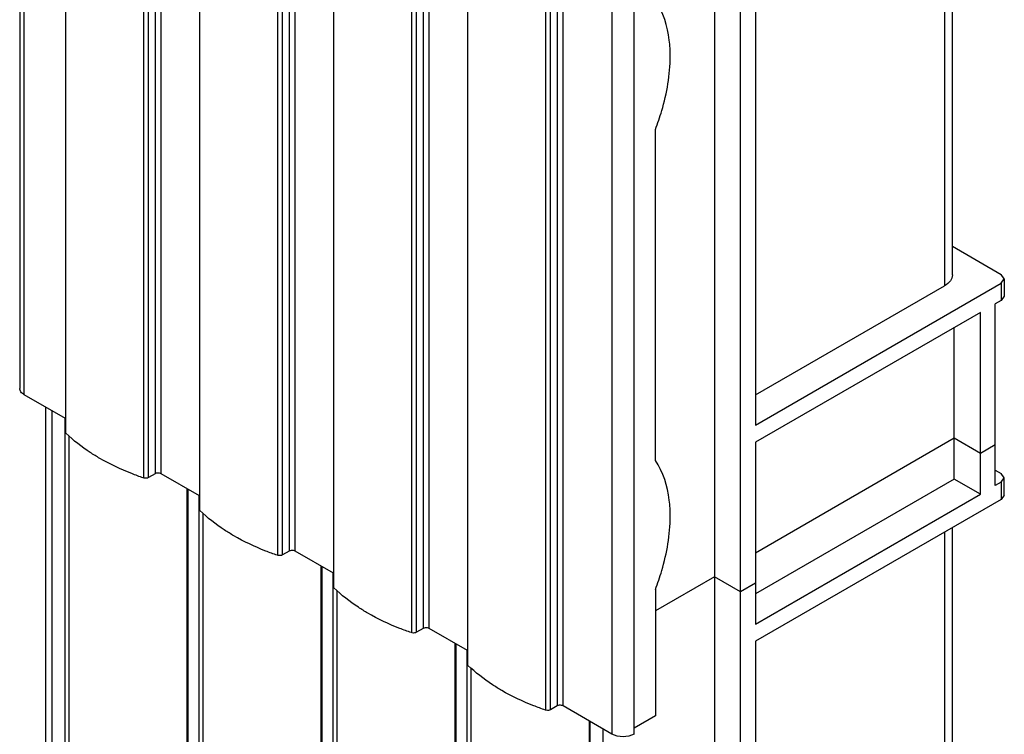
# Model space of a CAD drawing. Header units: millimetres. Extents: x 461 to 571, y 111 to 1330.
# Tile 7 of 24: x 477 to 570, y 280 to 348. Entities that reach past the tile are written whole.
import ezdxf

# ---------------------------------------------------------------- set-up
doc = ezdxf.new("R2010")
doc.units = ezdxf.units.MM
doc.header["$LTSCALE"] = 93.666717
doc.layers.get('0').update_dxf_attribs({"linetype": 'CONTINUOUS'})

msp = doc.modelspace()

# ---------------------------------------------------------------- linework, layer by layer
at = {"color": 7}
for p, q in [((476.699, 1295.165), (476.699, 312.912)), ((477.138, 312.3), (477.138, 1294.552)), ((481.092, 308.654), (481.092, 1290.907)), ((489.555, 1287.057), (489.555, 304.805)), ((490.121, 304.805), (490.121, 1287.057)), ((488.445, 1286.662), (488.445, 304.409)), ((488.932, 304.445), (488.932, 1286.697)), ((493.82, 301.306), (493.82, 1283.558)), ((501.66, 297.096), (501.66, 1279.349)), ((502.283, 1279.709), (502.283, 297.456)), ((502.849, 297.456), (502.849, 1279.709)), ((501.173, 1279.314), (501.173, 297.061)), ((506.548, 293.958), (506.548, 1276.21)), ((513.901, 1271.965), (513.901, 289.713)), ((514.388, 289.748), (514.388, 1272.001)), ((515.011, 1272.36), (515.011, 290.108)), ((515.577, 290.108), (515.577, 1272.36)), ((542.701, 1269.927), (542.701, 132.54)), ((519.276, 286.609), (519.276, 1268.862)), ((545.176, 131.111), (545.176, 1268.499)), ((526.629, 1264.617), (526.629, 282.364)), ((527.116, 282.4), (527.116, 1264.652)), ((527.739, 1265.012), (527.739, 282.76)), ((528.305, 282.76), (528.305, 1265.012)), ((532.943, 1262.334), (532.943, 280.082)), ((535.065, 280.082), (535.065, 1262.334)), ((481.036, 472.362), (481.036, 308.772)), ((493.764, 465.013), (493.764, 301.424)), ((565.283, 323.683), (565.283, 462.176)), ((564.551, 461.753), (564.551, 322.662)), ((506.492, 457.665), (506.492, 294.075)), ((546.591, 451.384), (546.591, 309.435)), ((519.22, 450.317), (519.22, 286.727)), ((537.073, 306.063), (537.073, 337.498)), ((565.283, 326.403), (569.925, 323.723)), ((570.218, 323.315), (569.925, 323.723)), ((546.591, 309.435), (569.925, 322.907)), ((546.591, 312.293), (564.551, 322.662)), ((569.925, 322.907), (570.218, 323.315)), ((569.925, 322.907), (569.925, 321.274)), ((570.218, 323.315), (570.218, 321.682)), ((569.925, 321.274), (569.359, 320.947)), ((569.359, 303.678), (569.359, 320.947)), ((570.218, 321.682), (569.925, 321.274)), ((567.945, 320.131), (546.591, 307.802)), ((567.945, 302.862), (567.945, 320.131)), ((565.47, 304.291), (565.47, 318.702)), ((481.036, 310.05), (477.138, 312.3)), ((479.183, 157.442), (479.183, 311.12)), ((479.769, 156.626), (479.769, 310.781)), ((480.973, 310.086), (480.973, 171.158)), ((481.395, 171.157), (481.395, 308.386)), ((565.47, 308.169), (546.591, 297.269)), ((546.591, 307.802), (546.591, 290.533)), ((567.945, 306.74), (565.47, 308.169)), ((569.359, 307.557), (567.945, 306.74)), ((569.359, 305.148), (569.925, 304.821)), ((489.555, 304.805), (488.932, 304.445)), ((493.764, 302.701), (490.121, 304.805)), ((565.47, 304.291), (546.591, 293.391)), ((567.945, 302.862), (565.47, 304.291)), ((569.925, 304.005), (569.359, 303.678)), ((570.218, 304.413), (569.925, 304.821)), ((569.925, 304.005), (570.218, 304.413)), ((569.925, 304.005), (569.925, 302.372)), ((570.218, 302.78), (570.218, 304.413)), ((492.619, 153.835), (492.619, 303.362)), ((492.707, 153.714), (492.707, 303.312)), ((493.701, 302.738), (493.701, 162.694)), ((546.591, 290.533), (567.945, 302.862)), ((569.925, 302.372), (546.591, 288.9)), ((570.218, 302.78), (569.925, 302.372)), ((494.123, 162.688), (494.123, 301.037)), ((564.551, 299.269), (564.551, 160.178)), ((565.283, 161.199), (565.283, 299.692)), ((502.283, 297.456), (501.66, 297.096)), ((506.492, 295.353), (502.849, 297.456)), ((505.347, 146.487), (505.347, 296.014)), ((505.435, 146.366), (505.435, 295.963)), ((506.429, 295.39), (506.429, 155.345)), ((542.701, 295.024), (537.073, 291.774)), ((545.176, 293.595), (542.701, 295.024)), ((506.851, 155.34), (506.851, 293.689)), ((537.073, 293.815), (537.073, 281.813)), ((546.591, 294.411), (545.176, 293.595)), ((515.011, 290.108), (514.388, 289.748)), ((519.22, 288.005), (515.577, 290.108)), ((518.075, 139.139), (518.075, 288.666)), ((518.163, 139.018), (518.163, 288.615)), ((519.157, 288.041), (519.157, 147.997)), ((546.591, 288.9), (546.591, 146.951)), ((519.579, 147.992), (519.579, 286.341)), ((527.739, 282.76), (527.116, 282.4)), ((532.943, 280.082), (528.305, 282.76)), ((537.073, 281.813), (535.065, 280.653)), ((530.803, 281.317), (530.803, 142.461)), ((530.891, 142.339), (530.891, 281.267)), ((532.095, 280.572), (532.095, 126.416))]:
    msp.add_line(p, q, dxfattribs=at)
for points, knots in [([(538.487, 344.438), (538.487, 344.954), (538.39, 346.791), (537.833, 348.655), (537.073, 349.746)], [0, 0, 0, 0, 0.279669, 1, 1, 1, 1]), ([(537.073, 337.498), (537.3, 338.086), (538.066, 340.325), (538.487, 342.701), (538.487, 344.438)], [0, 0, 0, 0, 0.266251, 1, 1, 1, 1]), ([(565.283, 323.683), (565.283, 323.488), (565.113, 323.053), (564.758, 322.781), (564.551, 322.662)], [0, 0, 0, 0, 0.449164, 1, 1, 1, 1]), ([(477.138, 312.3), (477.014, 312.372), (476.801, 312.535), (476.699, 312.796), (476.699, 312.912)], [0, 0, 0, 0, 0.550837, 1, 1, 1, 1]), ([(484.306, 306.265), (484.002, 306.441), (482.863, 307.139), (481.799, 307.966), (481.094, 308.653)], [0, 0, 0, 0, 0.263136, 1, 1, 1, 1]), ([(488.442, 304.41), (488.07, 304.538), (486.651, 305.058), (485.275, 305.705), (484.306, 306.265)], [0, 0, 0, 0, 0.260032, 1, 1, 1, 1]), ([(538.487, 300.755), (538.487, 301.272), (538.39, 303.108), (537.833, 304.972), (537.073, 306.063)], [0, 0, 0, 0, 0.279669, 1, 1, 1, 1]), ([(490.121, 304.805), (490.081, 304.828), (489.899, 304.894), (489.682, 304.878), (489.555, 304.805)], [0, 0, 0, 0, 0.240719, 1, 1, 1, 1]), ([(488.932, 304.445), (488.898, 304.425), (488.742, 304.365), (488.563, 304.369), (488.442, 304.41)], [0, 0, 0, 0, 0.233463, 1, 1, 1, 1]), ([(497.034, 298.917), (496.73, 299.092), (495.591, 299.791), (494.527, 300.618), (493.822, 301.305)], [0, 0, 0, 0, 0.263136, 1, 1, 1, 1]), ([(537.073, 293.815), (537.3, 294.403), (538.066, 296.642), (538.487, 299.018), (538.487, 300.755)], [0, 0, 0, 0, 0.266251, 1, 1, 1, 1]), ([(501.17, 297.062), (500.798, 297.189), (499.379, 297.71), (498.003, 298.357), (497.034, 298.917)], [0, 0, 0, 0, 0.260032, 1, 1, 1, 1]), ([(502.849, 297.456), (502.809, 297.48), (502.627, 297.545), (502.41, 297.53), (502.283, 297.456)], [0, 0, 0, 0, 0.240719, 1, 1, 1, 1]), ([(501.66, 297.096), (501.626, 297.077), (501.47, 297.016), (501.291, 297.021), (501.17, 297.062)], [0, 0, 0, 0, 0.233463, 1, 1, 1, 1]), ([(509.762, 291.568), (509.458, 291.744), (508.319, 292.443), (507.255, 293.269), (506.55, 293.956)], [0, 0, 0, 0, 0.263136, 1, 1, 1, 1]), ([(513.898, 289.714), (513.526, 289.841), (512.107, 290.362), (510.731, 291.009), (509.762, 291.568)], [0, 0, 0, 0, 0.260032, 1, 1, 1, 1]), ([(515.577, 290.108), (515.537, 290.131), (515.355, 290.197), (515.138, 290.181), (515.011, 290.108)], [0, 0, 0, 0, 0.240719, 1, 1, 1, 1]), ([(514.388, 289.748), (514.354, 289.729), (514.198, 289.668), (514.019, 289.672), (513.898, 289.714)], [0, 0, 0, 0, 0.233463, 1, 1, 1, 1]), ([(522.49, 284.22), (522.186, 284.396), (521.047, 285.094), (519.983, 285.921), (519.278, 286.608)], [0, 0, 0, 0, 0.263136, 1, 1, 1, 1]), ([(526.626, 282.365), (526.254, 282.493), (524.835, 283.013), (523.459, 283.66), (522.49, 284.22)], [0, 0, 0, 0, 0.260032, 1, 1, 1, 1]), ([(528.305, 282.76), (528.265, 282.783), (528.083, 282.849), (527.866, 282.833), (527.739, 282.76)], [0, 0, 0, 0, 0.240719, 1, 1, 1, 1]), ([(527.116, 282.4), (527.082, 282.38), (526.926, 282.32), (526.747, 282.324), (526.626, 282.365)], [0, 0, 0, 0, 0.233463, 1, 1, 1, 1]), ([(535.065, 280.082), (534.75, 279.9), (534.004, 279.756), (533.258, 279.9), (532.943, 280.082)], [0, 0, 0, 0, 0.5, 1, 1, 1, 1])]:
    msp.add_open_spline(points, degree=3, knots=knots, dxfattribs=at)
for points in [[(481.094, 308.653), (481.062, 308.684), (481.036, 308.728), (481.036, 308.772)], [(493.822, 301.305), (493.79, 301.335), (493.764, 301.38), (493.764, 301.424)], [(506.55, 293.956), (506.518, 293.987), (506.492, 294.031), (506.492, 294.075)], [(519.278, 286.608), (519.246, 286.639), (519.22, 286.683), (519.22, 286.727)]]:
    msp.add_open_spline(points, degree=3, dxfattribs=at)

doc.saveas('drawing.dxf')
